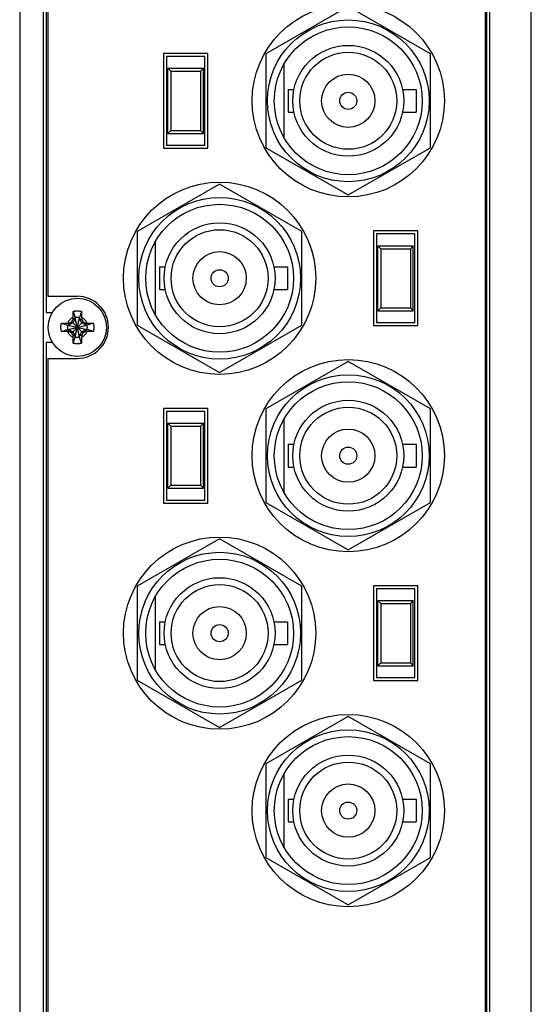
# Model space of a CAD drawing. Header units: inches. Extents: x 0 to 34, y 0 to 22.
# Tile 6 of 24: x 3.9 to 5.6, y 11.8 to 15.1. Entities that reach past the tile are written whole.
import ezdxf

# ---------------------------------------------------------------- set-up
doc = ezdxf.new("R2010")
doc.units = ezdxf.units.IN
doc.header["$LTSCALE"] = 1.87
doc.header["$MEASUREMENT"] = 0
doc.layers.get('0').update_dxf_attribs({"linetype": 'CONTINUOUS'})

msp = doc.modelspace()

# ---------------------------------------------------------------- linework, layer by layer
at = {"color": 7, "linetype": 'CONTINUOUS'}
for p, q in [((3.87, 18.2637), (3.87, 6.2837)), ((5.6, 6.2837), (5.6, 18.2637)), ((3.95, 6.3237), (3.95, 18.2237)), ((5.45, 6.3337), (5.45, 18.2137)), ((5.46, 6.3237), (5.46, 18.2237)), ((5.445, 6.3377), (5.445, 18.2077)), ((3.96, 17.6237), (3.96, 14.1237)), ((3.965, 17.5687), (3.965, 14.1787)), ((4.981, 15.1582), (4.7027, 14.9982)), ((5.2592, 14.9982), (4.981, 15.1582)), ((4.356, 14.9997), (4.356, 14.6797)), ((4.506, 14.9997), (4.356, 14.9997)), ((4.366, 14.9897), (4.366, 14.6897)), ((4.496, 14.9897), (4.366, 14.9897)), ((4.496, 14.6897), (4.496, 14.9897)), ((4.506, 14.6797), (4.506, 14.9997)), ((4.7027, 14.9982), (4.7027, 14.6812)), ((5.2592, 14.6812), (5.2592, 14.9982)), ((4.371, 14.7297), (4.371, 14.9497)), ((4.371, 14.9497), (4.381, 14.9397)), ((4.371, 14.9497), (4.491, 14.9497)), ((4.491, 14.9497), (4.481, 14.9397)), ((4.491, 14.7297), (4.491, 14.9497)), ((4.763, 14.9621), (4.763, 14.7174)), ((4.381, 14.9397), (4.381, 14.7397)), ((4.381, 14.9397), (4.481, 14.9397)), ((4.481, 14.9397), (4.481, 14.7397)), ((4.7777, 14.8782), (4.7777, 14.8012)), ((4.7777, 14.8782), (4.7975, 14.8782)), ((5.1645, 14.8782), (5.2102, 14.8782)), ((5.2102, 14.8782), (5.2102, 14.8012)), ((4.7777, 14.8012), (4.7975, 14.8012)), ((5.1645, 14.8012), (5.2102, 14.8012)), ((4.381, 14.7397), (4.371, 14.7297)), ((4.371, 14.7297), (4.491, 14.7297)), ((4.381, 14.7397), (4.481, 14.7397)), ((4.481, 14.7397), (4.491, 14.7297)), ((4.366, 14.6897), (4.496, 14.6897)), ((4.356, 14.6797), (4.506, 14.6797)), ((4.7027, 14.6812), (4.981, 14.5212)), ((4.981, 14.5212), (5.2592, 14.6812)), ((4.546, 14.5582), (4.2677, 14.3982)), ((4.8242, 14.3982), (4.546, 14.5582)), ((4.2677, 14.3982), (4.2677, 14.0812)), ((4.8242, 14.0812), (4.8242, 14.3982)), ((5.066, 14.3997), (5.066, 14.0797)), ((5.216, 14.3997), (5.066, 14.3997)), ((5.076, 14.3897), (5.076, 14.0897)), ((5.206, 14.3897), (5.076, 14.3897)), ((5.206, 14.0897), (5.206, 14.3897)), ((5.216, 14.0797), (5.216, 14.3997)), ((4.328, 14.3621), (4.328, 14.1174)), ((5.081, 14.1297), (5.081, 14.3497)), ((5.081, 14.3497), (5.091, 14.3397)), ((5.081, 14.3497), (5.201, 14.3497)), ((5.201, 14.3497), (5.191, 14.3397)), ((5.201, 14.1297), (5.201, 14.3497)), ((5.091, 14.3397), (5.091, 14.1397)), ((5.091, 14.3397), (5.191, 14.3397)), ((5.191, 14.3397), (5.191, 14.1397)), ((4.3427, 14.2782), (4.3427, 14.2012)), ((4.3427, 14.2782), (4.3625, 14.2782)), ((4.7295, 14.2782), (4.7752, 14.2782)), ((4.7752, 14.2782), (4.7752, 14.2012)), ((4.3427, 14.2012), (4.3625, 14.2012)), ((4.7295, 14.2012), (4.7752, 14.2012)), ((3.965, 14.1787), (4.065, 14.1787)), ((3.96, 14.1237), (3.9802, 14.1237)), ((4.0513, 14.1276), (4.0581, 14.1067)), ((4.0786, 14.1276), (4.0719, 14.1067)), ((5.091, 14.1397), (5.081, 14.1297)), ((5.081, 14.1297), (5.201, 14.1297)), ((5.091, 14.1397), (5.191, 14.1397)), ((5.191, 14.1397), (5.201, 14.1297)), ((4.011, 14.0873), (4.032, 14.0806)), ((4.0496, 14.0891), (4.0348, 14.0806)), ((4.0386, 14.0884), (4.0348, 14.0806)), ((4.046, 14.0547), (4.084, 14.0927)), ((4.084, 14.0547), (4.046, 14.0927)), ((4.0581, 14.1039), (4.0496, 14.0891)), ((4.0503, 14.1001), (4.0581, 14.1039)), ((4.0581, 14.1067), (4.0581, 14.1039)), ((4.0581, 14.0408), (4.0719, 14.1067)), ((4.0719, 14.0408), (4.0581, 14.1067)), ((4.0581, 14.0435), (4.0719, 14.1039)), ((4.0719, 14.0435), (4.0581, 14.1039)), ((4.0719, 14.1039), (4.0719, 14.1067)), ((4.0804, 14.0891), (4.0719, 14.1039)), ((4.0719, 14.1039), (4.0797, 14.1001)), ((4.0952, 14.0806), (4.0804, 14.0891)), ((4.0913, 14.0884), (4.0952, 14.0806)), ((4.1189, 14.0873), (4.0979, 14.0806)), ((5.076, 14.0897), (5.206, 14.0897)), ((4.011, 14.0601), (4.032, 14.0668)), ((4.032, 14.0806), (4.0979, 14.0668)), ((4.032, 14.0668), (4.0979, 14.0806)), ((4.0348, 14.0806), (4.032, 14.0806)), ((4.032, 14.0668), (4.0348, 14.0668)), ((4.0348, 14.0806), (4.0952, 14.0668)), ((4.0348, 14.0668), (4.0952, 14.0806)), ((4.0386, 14.059), (4.0348, 14.0668)), ((4.0348, 14.0668), (4.0496, 14.0583)), ((4.0496, 14.0583), (4.0581, 14.0435)), ((4.0719, 14.0435), (4.0804, 14.0583)), ((4.0804, 14.0583), (4.0952, 14.0668)), ((4.0952, 14.0668), (4.0913, 14.059)), ((4.0979, 14.0806), (4.0952, 14.0806)), ((4.0952, 14.0668), (4.0979, 14.0668)), ((4.1189, 14.0601), (4.0979, 14.0668)), ((4.2677, 14.0812), (4.546, 13.9212)), ((4.546, 13.9212), (4.8242, 14.0812)), ((5.066, 14.0797), (5.216, 14.0797)), ((3.96, 14.0237), (3.96, 10.5237)), ((3.96, 14.0237), (3.9802, 14.0237)), ((4.0581, 14.0435), (4.0503, 14.0473)), ((4.0513, 14.0198), (4.0581, 14.0408)), ((4.0581, 14.0435), (4.0581, 14.0408)), ((4.0797, 14.0473), (4.0719, 14.0435)), ((4.0719, 14.0408), (4.0719, 14.0435)), ((4.0786, 14.0198), (4.0719, 14.0408)), ((3.965, 13.9687), (3.965, 10.5787)), ((3.965, 13.9687), (4.065, 13.9687)), ((4.981, 13.9582), (4.7027, 13.7982)), ((5.2592, 13.7982), (4.981, 13.9582)), ((4.356, 13.7997), (4.356, 13.4797)), ((4.506, 13.7997), (4.356, 13.7997)), ((4.366, 13.7897), (4.366, 13.4897)), ((4.496, 13.7897), (4.366, 13.7897)), ((4.496, 13.4897), (4.496, 13.7897)), ((4.506, 13.4797), (4.506, 13.7997)), ((4.7027, 13.7982), (4.7027, 13.4812)), ((5.2592, 13.4812), (5.2592, 13.7982)), ((4.763, 13.7621), (4.763, 13.5174)), ((4.371, 13.5297), (4.371, 13.7497)), ((4.371, 13.7497), (4.381, 13.7397)), ((4.371, 13.7497), (4.491, 13.7497)), ((4.381, 13.7397), (4.381, 13.5397)), ((4.381, 13.7397), (4.481, 13.7397)), ((4.491, 13.7497), (4.481, 13.7397)), ((4.481, 13.7397), (4.481, 13.5397)), ((4.491, 13.5297), (4.491, 13.7497)), ((4.7777, 13.6782), (4.7777, 13.6012)), ((4.7777, 13.6782), (4.7975, 13.6782)), ((5.1645, 13.6782), (5.2102, 13.6782)), ((5.2102, 13.6782), (5.2102, 13.6012)), ((4.7777, 13.6012), (4.7975, 13.6012)), ((5.1645, 13.6012), (5.2102, 13.6012)), ((4.381, 13.5397), (4.371, 13.5297)), ((4.371, 13.5297), (4.491, 13.5297)), ((4.381, 13.5397), (4.481, 13.5397)), ((4.481, 13.5397), (4.491, 13.5297)), ((4.366, 13.4897), (4.496, 13.4897)), ((4.356, 13.4797), (4.506, 13.4797)), ((4.7027, 13.4812), (4.981, 13.3212)), ((4.981, 13.3212), (5.2592, 13.4812)), ((4.546, 13.3582), (4.2677, 13.1982)), ((4.8242, 13.1982), (4.546, 13.3582)), ((4.2677, 13.1982), (4.2677, 12.8812)), ((4.8242, 12.8812), (4.8242, 13.1982)), ((5.066, 13.1997), (5.066, 12.8797)), ((5.216, 13.1997), (5.066, 13.1997)), ((5.076, 13.1897), (5.076, 12.8897)), ((5.206, 13.1897), (5.076, 13.1897)), ((5.206, 12.8897), (5.206, 13.1897)), ((5.216, 12.8797), (5.216, 13.1997)), ((4.328, 13.1621), (4.328, 12.9174)), ((5.081, 12.9297), (5.081, 13.1497)), ((5.081, 13.1497), (5.091, 13.1397)), ((5.081, 13.1497), (5.201, 13.1497)), ((5.091, 13.1397), (5.091, 12.9397)), ((5.091, 13.1397), (5.191, 13.1397)), ((5.201, 13.1497), (5.191, 13.1397)), ((5.191, 13.1397), (5.191, 12.9397)), ((5.201, 12.9297), (5.201, 13.1497)), ((4.3427, 13.0782), (4.3427, 13.0012)), ((4.3427, 13.0782), (4.3625, 13.0782)), ((4.7295, 13.0782), (4.7752, 13.0782)), ((4.7752, 13.0782), (4.7752, 13.0012)), ((4.3427, 13.0012), (4.3625, 13.0012)), ((4.7295, 13.0012), (4.7752, 13.0012)), ((5.091, 12.9397), (5.081, 12.9297)), ((5.081, 12.9297), (5.201, 12.9297)), ((5.091, 12.9397), (5.191, 12.9397)), ((5.191, 12.9397), (5.201, 12.9297)), ((5.076, 12.8897), (5.206, 12.8897)), ((4.2677, 12.8812), (4.546, 12.7212)), ((4.546, 12.7212), (4.8242, 12.8812)), ((5.066, 12.8797), (5.216, 12.8797)), ((4.981, 12.7582), (4.7027, 12.5982)), ((5.2592, 12.5982), (4.981, 12.7582)), ((4.7027, 12.5982), (4.7027, 12.2812)), ((5.2592, 12.2812), (5.2592, 12.5982)), ((4.763, 12.5621), (4.763, 12.3174)), ((4.7777, 12.4782), (4.7777, 12.4012)), ((4.7777, 12.4782), (4.7975, 12.4782)), ((5.1645, 12.4782), (5.2102, 12.4782)), ((5.2102, 12.4782), (5.2102, 12.4012)), ((4.7777, 12.4012), (4.7975, 12.4012)), ((5.1645, 12.4012), (5.2102, 12.4012)), ((4.7027, 12.2812), (4.981, 12.1212)), ((4.981, 12.1212), (5.2592, 12.2812))]:
    msp.add_line(p, q, dxfattribs=at)
for centre, radius in [((4.981, 14.8397), 0.325), ((4.981, 14.8397), 0.2735), ((4.981, 14.8397), 0.25), ((4.981, 14.8397), 0.1875), ((4.981, 14.8397), 0.164), ((4.981, 14.8397), 0.09), ((4.981, 14.8397), 0.029), ((4.546, 14.2397), 0.325), ((4.546, 14.2397), 0.2735), ((4.546, 14.2397), 0.25), ((4.546, 14.2397), 0.1875), ((4.546, 14.2397), 0.164), ((4.546, 14.2397), 0.09), ((4.546, 14.2397), 0.029), ((4.065, 14.0737), 0.0984), ((4.981, 13.6397), 0.325), ((4.981, 13.6397), 0.2735), ((4.981, 13.6397), 0.25), ((4.981, 13.6397), 0.1875), ((4.981, 13.6397), 0.164), ((4.981, 13.6397), 0.09), ((4.981, 13.6397), 0.029), ((4.546, 13.0397), 0.325), ((4.546, 13.0397), 0.2735), ((4.546, 13.0397), 0.25), ((4.546, 13.0397), 0.1875), ((4.546, 13.0397), 0.164), ((4.546, 13.0397), 0.09), ((4.546, 13.0397), 0.029), ((4.981, 12.4397), 0.325), ((4.981, 12.4397), 0.2735), ((4.981, 12.4397), 0.25), ((4.981, 12.4397), 0.1875), ((4.981, 12.4397), 0.164), ((4.981, 12.4397), 0.09), ((4.981, 12.4397), 0.029)]:
    msp.add_circle(centre, radius, dxfattribs=at)
for radius, start, end in [(0.105, 270, 90), (0.0365, 113.4465, 156.5535), (0.0337, 78.1893, 101.8107), (0.0365, 23.4465, 66.5535), (0.0337, 168.1893, 191.8107), (0.0365, 203.4465, 246.5535), (0.0365, 293.4465, 336.5535), (0.0337, 348.1893, 11.8107), (0.0337, 258.1893, 281.8107)]:
    msp.add_arc((4.065, 14.0737), radius, start, end, dxfattribs=at)
for points, knots in [([(4.0504, 14.1072), (4.0504, 14.1078), (4.0505, 14.1088), (4.0505, 14.1105), (4.0506, 14.1123), (4.0507, 14.1142), (4.0507, 14.1162), (4.0508, 14.1185), (4.0509, 14.1208), (4.0511, 14.1231), (4.0512, 14.1254), (4.0513, 14.1269), (4.0513, 14.1276)], [0, 0, 0, 0, 0.076328, 0.156848, 0.243205, 0.336984, 0.439196, 0.548359, 0.662058, 0.777248, 0.890871, 1, 1, 1, 1]), ([(4.0513, 14.1276), (4.052, 14.1278), (4.0533, 14.1281), (4.0552, 14.1285), (4.0571, 14.1288), (4.0591, 14.129), (4.061, 14.1292), (4.063, 14.1293), (4.065, 14.1293), (4.0669, 14.1293), (4.0689, 14.1292), (4.0709, 14.129), (4.0728, 14.1288), (4.0748, 14.1285), (4.0767, 14.1281), (4.078, 14.1278), (4.0786, 14.1276)], [0, 0, 0, 0, 0.071428, 0.142857, 0.214285, 0.285714, 0.357143, 0.428571, 0.5, 0.571429, 0.642857, 0.714286, 0.785715, 0.857143, 0.928572, 1, 1, 1, 1]), ([(4.0786, 14.1276), (4.0787, 14.1269), (4.0787, 14.1254), (4.0789, 14.1232), (4.079, 14.1209), (4.0791, 14.1186), (4.0792, 14.1164), (4.0793, 14.1143), (4.0794, 14.1124), (4.0794, 14.1105), (4.0795, 14.1088), (4.0795, 14.1078), (4.0795, 14.1072)], [0, 0, 0, 0, 0.106642, 0.217196, 0.329641, 0.441877, 0.551577, 0.655748, 0.751917, 0.840543, 0.922819, 1, 1, 1, 1]), ([(4.0094, 14.0737), (4.0094, 14.0744), (4.0094, 14.0757), (4.0095, 14.0776), (4.0097, 14.0796), (4.0099, 14.0816), (4.0102, 14.0835), (4.0106, 14.0854), (4.0109, 14.0867), (4.011, 14.0873)], [0, 0, 0, 0, 0.142859, 0.285711, 0.428576, 0.571426, 0.71429, 0.857142, 1, 1, 1, 1]), ([(4.011, 14.0873), (4.0118, 14.0874), (4.0132, 14.0875), (4.0155, 14.0876), (4.0178, 14.0877), (4.02, 14.0878), (4.0223, 14.0879), (4.0244, 14.088), (4.0263, 14.0881), (4.0281, 14.0882), (4.0298, 14.0882), (4.0309, 14.0882), (4.0314, 14.0883)], [0, 0, 0, 0, 0.106642, 0.217196, 0.329641, 0.441877, 0.551577, 0.655748, 0.751917, 0.840543, 0.922819, 1, 1, 1, 1]), ([(4.0314, 14.0883), (4.032, 14.0883), (4.033, 14.0883), (4.0346, 14.0883), (4.036, 14.0884), (4.0373, 14.0884), (4.0382, 14.0884), (4.0386, 14.0884)], [0, 0, 0, 0, 0.229925, 0.442854, 0.640806, 0.82583, 1, 1, 1, 1]), ([(4.0386, 14.0884), (4.0389, 14.0886), (4.0395, 14.089), (4.0405, 14.0895), (4.0414, 14.0901), (4.0423, 14.0906), (4.0432, 14.0911), (4.0441, 14.0917), (4.045, 14.0922), (4.0457, 14.0925), (4.046, 14.0927)], [0, 0, 0, 0, 0.126638, 0.252278, 0.377207, 0.501708, 0.626053, 0.750431, 0.875022, 1, 1, 1, 1]), ([(4.046, 14.0927), (4.0461, 14.093), (4.0465, 14.0936), (4.047, 14.0946), (4.0476, 14.0955), (4.0481, 14.0964), (4.0486, 14.0973), (4.0492, 14.0982), (4.0497, 14.0991), (4.0501, 14.0998), (4.0503, 14.1001)], [0, 0, 0, 0, 0.124981, 0.249574, 0.373954, 0.498299, 0.622801, 0.747729, 0.873366, 1, 1, 1, 1]), ([(4.0503, 14.1001), (4.0503, 14.1005), (4.0503, 14.1014), (4.0503, 14.1027), (4.0503, 14.1041), (4.0504, 14.1056), (4.0504, 14.1067), (4.0504, 14.1072)], [0, 0, 0, 0, 0.174995, 0.360494, 0.558509, 0.771025, 1, 1, 1, 1]), ([(4.0795, 14.1072), (4.0795, 14.1067), (4.0796, 14.1056), (4.0796, 14.1041), (4.0796, 14.1027), (4.0797, 14.1013), (4.0797, 14.1005), (4.0797, 14.1001)], [0, 0, 0, 0, 0.229925, 0.442854, 0.640806, 0.825829, 1, 1, 1, 1]), ([(4.0797, 14.1001), (4.0799, 14.0998), (4.0802, 14.0991), (4.0808, 14.0982), (4.0813, 14.0973), (4.0818, 14.0964), (4.0824, 14.0955), (4.0829, 14.0946), (4.0835, 14.0936), (4.0838, 14.093), (4.084, 14.0927)], [0, 0, 0, 0, 0.126638, 0.252278, 0.377207, 0.501708, 0.626053, 0.750431, 0.875022, 1, 1, 1, 1]), ([(4.084, 14.0927), (4.0843, 14.0925), (4.0849, 14.0922), (4.0858, 14.0917), (4.0867, 14.0911), (4.0877, 14.0906), (4.0886, 14.0901), (4.0895, 14.0895), (4.0904, 14.089), (4.091, 14.0886), (4.0913, 14.0884)], [0, 0, 0, 0, 0.124981, 0.249575, 0.373955, 0.4983, 0.622801, 0.747729, 0.873366, 1, 1, 1, 1]), ([(4.0913, 14.0884), (4.0918, 14.0884), (4.0926, 14.0884), (4.094, 14.0884), (4.0954, 14.0883), (4.0969, 14.0883), (4.098, 14.0883), (4.0985, 14.0883)], [0, 0, 0, 0, 0.174995, 0.360494, 0.558509, 0.771025, 1, 1, 1, 1]), ([(4.0985, 14.0883), (4.099, 14.0882), (4.1001, 14.0882), (4.1017, 14.0882), (4.1035, 14.0881), (4.1054, 14.088), (4.1075, 14.0879), (4.1097, 14.0878), (4.112, 14.0877), (4.1143, 14.0876), (4.1166, 14.0875), (4.1182, 14.0874), (4.1189, 14.0873)], [0, 0, 0, 0, 0.076328, 0.156848, 0.243205, 0.336984, 0.439196, 0.548359, 0.662058, 0.777248, 0.890871, 1, 1, 1, 1]), ([(4.1189, 14.0873), (4.1191, 14.0867), (4.1194, 14.0854), (4.1197, 14.0835), (4.12, 14.0816), (4.1203, 14.0796), (4.1205, 14.0776), (4.1206, 14.0757), (4.1206, 14.0744), (4.1206, 14.0737)], [0, 0, 0, 0, 0.142858, 0.28571, 0.428574, 0.571424, 0.714289, 0.857141, 1, 1, 1, 1]), ([(4.011, 14.0601), (4.0109, 14.0607), (4.0106, 14.062), (4.0102, 14.0639), (4.0099, 14.0659), (4.0097, 14.0678), (4.0095, 14.0698), (4.0094, 14.0717), (4.0094, 14.0731), (4.0094, 14.0737)], [0, 0, 0, 0, 0.142858, 0.28571, 0.428574, 0.571424, 0.714289, 0.857141, 1, 1, 1, 1]), ([(4.0314, 14.0592), (4.0309, 14.0592), (4.0299, 14.0592), (4.0282, 14.0593), (4.0264, 14.0593), (4.0245, 14.0594), (4.0224, 14.0595), (4.0202, 14.0596), (4.0179, 14.0597), (4.0156, 14.0598), (4.0133, 14.0599), (4.0118, 14.06), (4.011, 14.0601)], [0, 0, 0, 0, 0.076328, 0.156848, 0.243205, 0.336984, 0.439196, 0.548359, 0.662058, 0.777248, 0.890871, 1, 1, 1, 1]), ([(4.0386, 14.059), (4.0382, 14.059), (4.0373, 14.059), (4.036, 14.0591), (4.0346, 14.0591), (4.033, 14.0591), (4.032, 14.0592), (4.0314, 14.0592)], [0, 0, 0, 0, 0.174995, 0.360494, 0.558509, 0.771025, 1, 1, 1, 1]), ([(4.046, 14.0547), (4.0457, 14.0549), (4.045, 14.0552), (4.0441, 14.0558), (4.0432, 14.0563), (4.0423, 14.0568), (4.0414, 14.0574), (4.0405, 14.0579), (4.0395, 14.0584), (4.0389, 14.0588), (4.0386, 14.059)], [0, 0, 0, 0, 0.124981, 0.249574, 0.373954, 0.498299, 0.622801, 0.747729, 0.873366, 1, 1, 1, 1]), ([(4.0503, 14.0473), (4.0501, 14.0477), (4.0497, 14.0483), (4.0492, 14.0492), (4.0486, 14.0501), (4.0481, 14.051), (4.0476, 14.0519), (4.047, 14.0529), (4.0465, 14.0538), (4.0461, 14.0544), (4.046, 14.0547)], [0, 0, 0, 0, 0.126637, 0.252277, 0.377206, 0.501708, 0.626052, 0.75043, 0.875022, 1, 1, 1, 1]), ([(4.084, 14.0547), (4.0838, 14.0544), (4.0835, 14.0538), (4.0829, 14.0529), (4.0824, 14.0519), (4.0818, 14.051), (4.0813, 14.0501), (4.0808, 14.0492), (4.0802, 14.0483), (4.0799, 14.0477), (4.0797, 14.0473)], [0, 0, 0, 0, 0.124981, 0.249575, 0.373955, 0.4983, 0.622801, 0.747729, 0.873366, 1, 1, 1, 1]), ([(4.0913, 14.059), (4.091, 14.0588), (4.0904, 14.0584), (4.0895, 14.0579), (4.0886, 14.0574), (4.0877, 14.0568), (4.0867, 14.0563), (4.0858, 14.0558), (4.0849, 14.0552), (4.0843, 14.0549), (4.084, 14.0547)], [0, 0, 0, 0, 0.126638, 0.252277, 0.377207, 0.501708, 0.626053, 0.750431, 0.875022, 1, 1, 1, 1]), ([(4.0985, 14.0592), (4.098, 14.0592), (4.0969, 14.0591), (4.0954, 14.0591), (4.0939, 14.0591), (4.0926, 14.059), (4.0918, 14.059), (4.0913, 14.059)], [0, 0, 0, 0, 0.229925, 0.442854, 0.640806, 0.825829, 1, 1, 1, 1]), ([(4.1189, 14.0601), (4.1182, 14.06), (4.1167, 14.0599), (4.1145, 14.0598), (4.1122, 14.0597), (4.1099, 14.0596), (4.1077, 14.0595), (4.1056, 14.0594), (4.1036, 14.0593), (4.1018, 14.0593), (4.1001, 14.0592), (4.099, 14.0592), (4.0985, 14.0592)], [0, 0, 0, 0, 0.106642, 0.217196, 0.329641, 0.441877, 0.551577, 0.655748, 0.751917, 0.840543, 0.922819, 1, 1, 1, 1]), ([(4.1206, 14.0737), (4.1206, 14.0731), (4.1206, 14.0717), (4.1205, 14.0698), (4.1203, 14.0678), (4.12, 14.0659), (4.1197, 14.0639), (4.1194, 14.062), (4.1191, 14.0607), (4.1189, 14.0601)], [0, 0, 0, 0, 0.142859, 0.285711, 0.428576, 0.571426, 0.71429, 0.857142, 1, 1, 1, 1]), ([(4.0504, 14.0402), (4.0504, 14.0407), (4.0504, 14.0418), (4.0503, 14.0433), (4.0503, 14.0447), (4.0503, 14.0461), (4.0503, 14.0469), (4.0503, 14.0473)], [0, 0, 0, 0, 0.229925, 0.442854, 0.640806, 0.825829, 1, 1, 1, 1]), ([(4.0513, 14.0198), (4.0513, 14.0205), (4.0512, 14.022), (4.0511, 14.0242), (4.051, 14.0265), (4.0508, 14.0288), (4.0507, 14.031), (4.0507, 14.0331), (4.0506, 14.0351), (4.0505, 14.0369), (4.0505, 14.0386), (4.0504, 14.0397), (4.0504, 14.0402)], [0, 0, 0, 0, 0.106642, 0.217196, 0.329641, 0.441877, 0.551577, 0.655748, 0.751917, 0.840543, 0.922819, 1, 1, 1, 1]), ([(4.0786, 14.0198), (4.078, 14.0196), (4.0767, 14.0193), (4.0748, 14.0189), (4.0728, 14.0186), (4.0709, 14.0184), (4.0689, 14.0182), (4.0669, 14.0181), (4.065, 14.0181), (4.063, 14.0181), (4.061, 14.0182), (4.0591, 14.0184), (4.0571, 14.0186), (4.0552, 14.0189), (4.0533, 14.0193), (4.052, 14.0196), (4.0513, 14.0198)], [0, 0, 0, 0, 0.071428, 0.142857, 0.214285, 0.285714, 0.357143, 0.428571, 0.5, 0.571429, 0.642857, 0.714286, 0.785715, 0.857143, 0.928572, 1, 1, 1, 1]), ([(4.0795, 14.0402), (4.0795, 14.0397), (4.0795, 14.0386), (4.0794, 14.0369), (4.0794, 14.0352), (4.0793, 14.0332), (4.0792, 14.0312), (4.0791, 14.029), (4.079, 14.0267), (4.0789, 14.0243), (4.0787, 14.022), (4.0787, 14.0205), (4.0786, 14.0198)], [0, 0, 0, 0, 0.076328, 0.156848, 0.243205, 0.336984, 0.439196, 0.548359, 0.662058, 0.777248, 0.890871, 1, 1, 1, 1]), ([(4.0797, 14.0473), (4.0797, 14.0469), (4.0797, 14.0461), (4.0796, 14.0447), (4.0796, 14.0433), (4.0796, 14.0418), (4.0795, 14.0407), (4.0795, 14.0402)], [0, 0, 0, 0, 0.174995, 0.360494, 0.558509, 0.771025, 1, 1, 1, 1])]:
    msp.add_open_spline(points, degree=3, knots=knots, dxfattribs=at)

doc.saveas('drawing.dxf')
